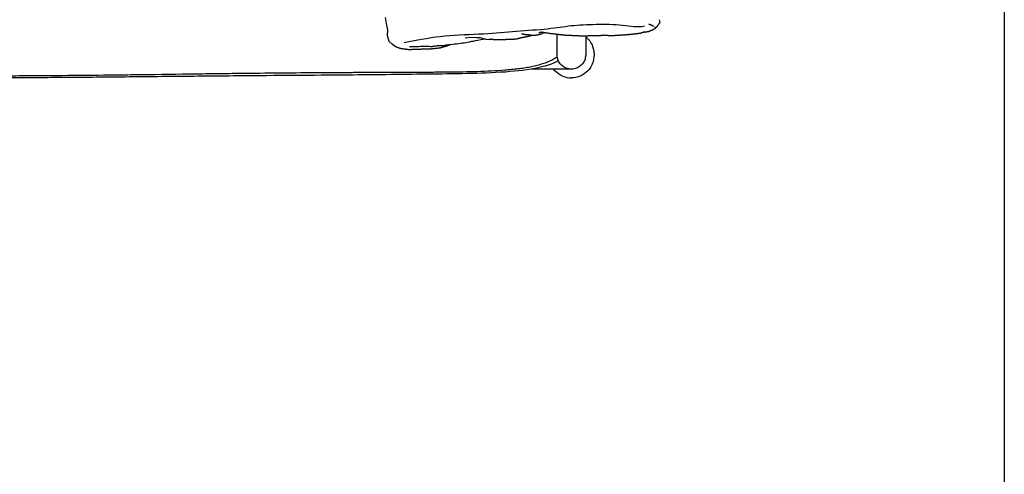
# Model space of a CAD drawing. Header units: millimetres. Extents: x -31695 to -21031, y -2517 to 7253.
# Tile 56 of 77: x -27590 to -26624, y 4195 to 4642. Entities that reach past the tile are written whole.
import ezdxf

# ---------------------------------------------------------------- set-up
doc = ezdxf.new("R2010")
doc.units = ezdxf.units.MM
doc.layers.add('2d', color=7, linetype='Continuous', true_color=0x000000)
doc.layers.add('layout', color=7, linetype='Continuous', true_color=0x717171)

msp = doc.modelspace()

# ---------------------------------------------------------------- linework, layer by layer
at = {"layer": '2d', "lineweight": -3}
for p, q in [((-27230.07, 4637.72), (-27230.93, 4643.73)), ((-26961.51, 4638.93), (-26962.13, 4641.57)), ((-27228.8, 4631.75), (-27230.07, 4637.72)), ((-27227.48, 4620.06), (-27228.89, 4626.16)), ((-27152.82, 4623.68), (-27147.25, 4624.35)), ((-27147.25, 4624.35), (-27141.64, 4623.97)), ((-27141.64, 4623.97), (-27138.19, 4624.06)), ((-27138.19, 4624.06), (-27132.67, 4622.54)), ((-27132.67, 4622.54), (-27129.34, 4622.21)), ((-27224.4, 4617.43), (-27227.48, 4620.06)), ((-27222.41, 4616), (-27224.4, 4617.43)), ((-27222.14, 4616.03), (-27222.41, 4616))]:
    msp.add_line(p, q, dxfattribs=at)
at = {"layer": '2d'}
for points, degree in [([(-27228.89, 4626.16), (-27229.1, 4627.09), (-27229.32, 4628.01), (-27228.41, 4629.87), (-27228.61, 4630.81), (-27228.8, 4631.75)], 5), ([(-26976.8, 4635.18), (-26983.59, 4633.49), (-26997.11, 4636.74), (-27024.65, 4636.94), (-27049.34, 4635.82), (-27069.61, 4632.15), (-27103.13, 4630.1), (-27133.04, 4627.2), (-27174.45, 4626.1), (-27195.24, 4622.23), (-27212.65, 4618.9)], 3), ([(-26972.65, 4637.41), (-26969.26, 4636.4), (-26967.98, 4635.08)], 2), ([(-27207.51, 4615.3), (-27201.06, 4615.12), (-27195.71, 4615.59), (-27193.24, 4615.72), (-27186.2, 4615.25), (-27183.56, 4615.49), (-27180.37, 4616.34), (-27175.49, 4616.05), (-27170.58, 4617.04), (-27163.73, 4617.65), (-27154.88, 4618.67), (-27149.24, 4619.8), (-27144.65, 4620.6), (-27133.59, 4622.79)], 3), ([(-27109.39, 4622.42), (-27108.01, 4622.46), (-27106.64, 4622.51), (-27103.65, 4622.49), (-27102.34, 4622.81), (-27101.02, 4623.14)], 5), ([(-27081.83, 4626.79), (-27081.08, 4626.91), (-27080.34, 4627.04), (-27078.8, 4627.28), (-27078.16, 4627.63), (-27077.51, 4627.99)], 5), ([(-27071.87, 4628.55), (-27062.18, 4627.3), (-27056.73, 4626.72)], 2), ([(-27049.18, 4626.27), (-27047.11, 4626.17), (-27045.03, 4626.08), (-27040.37, 4625.78), (-27038.29, 4625.81), (-27036.21, 4625.84)], 5), ([(-27190.2, 4612.97), (-27189.15, 4613), (-27188.1, 4613.03), (-27185.76, 4613.07), (-27184.72, 4613.19), (-27183.68, 4613.31)], 5)]:
    msp.add_open_spline(points, degree=degree, dxfattribs=at)
at = {"layer": '2d', "lineweight": -3}
for points, degree, knots in [([(-26972.62, 4630.09), (-26970.41, 4631), (-26968.21, 4631.91), (-26967.07, 4632.61), (-26965.93, 4633.31), (-26966.04, 4633.58), (-26966.14, 4633.85), (-26966.38, 4634.13), (-26966.63, 4634.4)], 2, [1, 1, 1, 2, 2, 3, 3, 4, 4, 4.389607, 4.389607, 4.389607]), ([(-26966.04, 4633.58), (-26965.83, 4633.57), (-26965.63, 4633.56), (-26964.75, 4634.52), (-26963.87, 4635.49), (-26962.69, 4637.21), (-26961.51, 4638.93)], 2, [2.230315, 2.230315, 2.230315, 3, 3, 4, 4, 5, 5, 5]), ([(-27120.47, 4621.98), (-27117.72, 4622.1), (-27114.96, 4622.21), (-27112.18, 4622.31), (-27109.39, 4622.42)], 2, [0, 0, 0, 1, 1, 2, 2, 2]), ([(-27101.02, 4623.14), (-27098.35, 4623.8), (-27095.69, 4624.46), (-27094.42, 4624.67), (-27093.16, 4624.88), (-27090.57, 4625.51), (-27087.99, 4626.14), (-27087, 4626.24), (-27086.02, 4626.35)], 2, [0, 0, 0, 1, 1, 2, 2, 3, 3, 3.371028, 3.371028, 3.371028]), ([(-27097.47, 4627.85), (-27096.59, 4627.7), (-27095.71, 4627.54), (-27094.4, 4627.24), (-27093.09, 4626.94), (-27092.06, 4626.96), (-27091.02, 4626.98)], 2, [2.328142, 2.328142, 2.328142, 3, 3, 4, 4, 4.37358, 4.37358, 4.37358]), ([(-27092.53, 4627.21), (-27089.62, 4626.77), (-27086.7, 4626.33), (-27085.45, 4626.37), (-27084.2, 4626.4), (-27083.02, 4626.6), (-27081.83, 4626.79)], 2, [0, 0, 0, 1, 1, 2, 2, 3, 3, 3]), ([(-27080.49, 4628.93), (-27079.14, 4629.24), (-27077.8, 4629.54), (-27074.84, 4629.05), (-27071.87, 4628.55)], 2, [0.531178, 0.531178, 0.531178, 1, 1, 2, 2, 2]), ([(-27077.51, 4627.99), (-27076.54, 4628.53), (-27075.56, 4629.07), (-27075.49, 4629.11), (-27075.41, 4629.16)], 2, [0, 0, 0, 1, 1, 1.033347, 1.033347, 1.033347]), ([(-27056.73, 4626.72), (-27056.65, 4626.71), (-27056.57, 4626.69), (-27055.81, 4626.62), (-27055.05, 4626.54), (-27052.12, 4626.4), (-27049.18, 4626.27)], 2, [1.973092, 1.973092, 1.973092, 2, 2, 3, 3, 4, 4, 4]), ([(-27036.21, 4625.84), (-27033.26, 4625.88), (-27030.31, 4625.91), (-27027.35, 4625.94), (-27024.39, 4625.97), (-27021.97, 4625.97), (-27019.54, 4625.96)], 2, [0, 0, 0, 1, 1, 2, 2, 2.810509, 2.810509, 2.810509]), ([(-27012.37, 4626.02), (-27012.9, 4626.06), (-27013.43, 4626.09), (-27016.46, 4626.07), (-27019.5, 4626.06)], 2, [-1, -1, -1, 0, 0, 0.993219, 0.993219, 0.993219]), ([(-27012.37, 4626.02), (-27009.29, 4626.11), (-27006.21, 4626.2), (-27003.07, 4626.39), (-26999.92, 4626.58), (-26996.7, 4626.79), (-26993.47, 4626.99), (-26990.18, 4627.35), (-26986.9, 4627.7), (-26983.56, 4628.09), (-26980.23, 4628.48)], 2, [0, 0, 0, 1, 1, 2, 2, 3, 3, 4, 4, 5, 5, 5]), ([(-27222.15, 4616.03), (-27222.13, 4615.93), (-27222.1, 4615.82), (-27221.03, 4615.31), (-27219.96, 4614.79), (-27218.34, 4614.19), (-27216.71, 4613.58), (-27215.31, 4613.34), (-27213.91, 4613.1), (-27211.02, 4612.74), (-27208.13, 4612.37), (-27205.2, 4612.47), (-27202.28, 4612.57), (-27199.3, 4612.67), (-27196.32, 4612.77), (-27193.26, 4612.87), (-27190.2, 4612.97)], 2, [-2.172599, -2.172599, -2.172599, -2, -2, -1, -1, 0, 0, 1, 1, 2, 2, 3, 3, 4, 4, 5, 5, 5]), ([(-27183.68, 4613.31), (-27180.4, 4613.68), (-27177.11, 4614.06), (-27174.01, 4614.98), (-27170.91, 4615.9), (-27169.13, 4616.6), (-27167.35, 4617.29)], 2, [0, 0, 0, 1.004246, 1.004246, 2.008491, 2.008491, 3.012737, 3.012737, 3.012737]), ([(-27062.43, 4605.02), (-27062.88, 4604.71), (-27063.34, 4604.41), (-27063.8, 4604.11), (-27065.24, 4603.2), (-27066.73, 4602.38), (-27068.26, 4601.62), (-27069.83, 4600.84), (-27071.43, 4600.14), (-27073.06, 4599.5), (-27074.71, 4598.86), (-27076.39, 4598.28), (-27078.08, 4597.75), (-27079.83, 4597.21), (-27081.6, 4596.72), (-27083.38, 4596.28), (-27085.26, 4595.82), (-27087.15, 4595.41), (-27089.06, 4595.04), (-27091.03, 4594.65), (-27093.01, 4594.31), (-27094.99, 4594.01), (-27096.99, 4593.7), (-27099, 4593.43), (-27101.01, 4593.19), (-27103.08, 4592.93), (-27105.16, 4592.71), (-27107.23, 4592.51), (-27109.41, 4592.3), (-27111.59, 4592.11), (-27113.77, 4591.93), (-27118.24, 4591.58), (-27122.71, 4591.3), (-27127.19, 4591.07), (-27131.78, 4590.83), (-27136.37, 4590.65), (-27140.97, 4590.5), (-27145.69, 4590.35), (-27150.41, 4590.24), (-27155.13, 4590.15), (-27159.97, 4590.07), (-27164.82, 4590.01), (-27169.66, 4589.97), (-27174.53, 4589.92), (-27179.4, 4589.89), (-27184.28, 4589.87), (-27189.39, 4589.85), (-27194.5, 4589.83), (-27199.61, 4589.81), (-27209.39, 4589.77), (-27219.17, 4589.73), (-27228.94, 4589.69), (-27234.06, 4589.67), (-27239.18, 4589.65), (-27244.3, 4589.63), (-27249.59, 4589.61), (-27254.88, 4589.58), (-27260.18, 4589.56), (-27265.76, 4589.53), (-27271.35, 4589.5), (-27276.94, 4589.47), (-27282.92, 4589.44), (-27288.9, 4589.4), (-27294.89, 4589.36), (-27307.82, 4589.28), (-27320.75, 4589.18), (-27333.68, 4589.06), (-27347.79, 4588.94), (-27361.89, 4588.8), (-27375.99, 4588.64), (-27383.43, 4588.55), (-27390.87, 4588.46), (-27398.31, 4588.36), (-27406.69, 4588.26), (-27415.06, 4588.15), (-27423.43, 4588.03), (-27441.61, 4587.79), (-27459.78, 4587.54), (-27477.95, 4587.31), (-27485.85, 4587.21), (-27493.75, 4587.11), (-27501.65, 4587.02), (-27517.32, 4586.84), (-27532.99, 4586.68), (-27548.66, 4586.55), (-27556.59, 4586.48), (-27564.51, 4586.43), (-27572.44, 4586.38), (-27580.65, 4586.33), (-27588.87, 4586.29), (-27597.09, 4586.25), (-27605.6, 4586.22), (-27614.11, 4586.2), (-27622.62, 4586.18), (-27631.42, 4586.17), (-27640.23, 4586.16), (-27649.03, 4586.17), (-27658.25, 4586.17), (-27667.47, 4586.18), (-27676.69, 4586.2), (-27691.69, 4586.23), (-27706.69, 4586.27), (-27721.69, 4586.31), (-27732.02, 4586.34), (-27742.35, 4586.38), (-27752.67, 4586.41), (-27763.38, 4586.44), (-27774.08, 4586.47), (-27784.79, 4586.49), (-27795.85, 4586.52), (-27806.92, 4586.54), (-27817.98, 4586.56), (-27829.32, 4586.58), (-27840.66, 4586.59), (-27852.01, 4586.6), (-27863.49, 4586.61), (-27874.97, 4586.61), (-27886.45, 4586.61), (-27897.81, 4586.62), (-27909.18, 4586.61), (-27920.54, 4586.6), (-27931.78, 4586.59), (-27943.02, 4586.58), (-27954.26, 4586.57), (-27959.79, 4586.56), (-27965.33, 4586.55), (-27970.86, 4586.54), (-27976.43, 4586.53), (-27981.99, 4586.51), (-27987.56, 4586.5), (-27998.31, 4586.48), (-28009.05, 4586.45), (-28019.8, 4586.42), (-28030.06, 4586.39), (-28040.31, 4586.36), (-28050.57, 4586.32), (-28058.8, 4586.3), (-28067.02, 4586.28), (-28075.24, 4586.26), (-28081.99, 4586.24), (-28088.74, 4586.22), (-28095.49, 4586.21), (-28104.85, 4586.19), (-28114.22, 4586.17), (-28123.59, 4586.17), (-28128.16, 4586.17), (-28132.73, 4586.16), (-28137.3, 4586.17), (-28141.67, 4586.17), (-28146.05, 4586.17), (-28150.42, 4586.18), (-28158.88, 4586.19), (-28167.34, 4586.21), (-28175.8, 4586.24), (-28183.96, 4586.27), (-28192.12, 4586.31), (-28200.29, 4586.36), (-28208.31, 4586.41), (-28216.34, 4586.46), (-28224.37, 4586.53), (-28232.27, 4586.59), (-28240.17, 4586.66), (-28248.07, 4586.74), (-28255.94, 4586.82), (-28263.8, 4586.9), (-28271.66, 4586.99), (-28279.55, 4587.08), (-28287.45, 4587.18), (-28295.34, 4587.28), (-28312.88, 4587.5), (-28330.41, 4587.74), (-28347.95, 4587.97), (-28357.16, 4588.1), (-28366.36, 4588.22), (-28375.57, 4588.34), (-28382.95, 4588.43), (-28390.34, 4588.52), (-28397.72, 4588.61), (-28411.8, 4588.78), (-28425.88, 4588.92), (-28439.96, 4589.05), (-28452.9, 4589.16), (-28465.83, 4589.26), (-28478.77, 4589.35), (-28490.41, 4589.42), (-28502.06, 4589.49), (-28513.71, 4589.55), (-28519.08, 4589.57), (-28524.46, 4589.6), (-28529.84, 4589.62), (-28534.93, 4589.65), (-28540.01, 4589.67), (-28545.1, 4589.69), (-28550.02, 4589.71), (-28554.94, 4589.72), (-28559.86, 4589.74), (-28564.74, 4589.76), (-28569.62, 4589.78), (-28574.5, 4589.8), (-28576.95, 4589.81), (-28579.4, 4589.82), (-28581.85, 4589.83), (-28584.56, 4589.84), (-28587.27, 4589.85), (-28589.98, 4589.86), (-28594.85, 4589.89), (-28599.72, 4589.91), (-28604.59, 4589.95), (-28609.44, 4589.99), (-28614.29, 4590.05), (-28619.14, 4590.13), (-28623.92, 4590.21), (-28628.7, 4590.31), (-28633.48, 4590.46), (-28638.14, 4590.6), (-28642.79, 4590.78), (-28647.45, 4591.01), (-28649.7, 4591.12), (-28651.94, 4591.25), (-28654.18, 4591.38), (-28656.38, 4591.52), (-28658.58, 4591.67), (-28660.78, 4591.84), (-28661.84, 4591.92), (-28662.89, 4592), (-28663.95, 4592.09), (-28665.04, 4592.18), (-28666.12, 4592.28), (-28667.21, 4592.38), (-28669.3, 4592.57), (-28671.39, 4592.79), (-28673.48, 4593.03), (-28675.5, 4593.27), (-28677.52, 4593.53), (-28679.54, 4593.82), (-28681.54, 4594.11), (-28683.54, 4594.44), (-28685.52, 4594.81), (-28687.44, 4595.16), (-28689.35, 4595.56), (-28691.25, 4596), (-28693.05, 4596.42), (-28694.83, 4596.89), (-28696.6, 4597.41), (-28698.32, 4597.92), (-28700.01, 4598.48), (-28701.69, 4599.1), (-28703.3, 4599.71), (-28704.9, 4600.37), (-28706.46, 4601.1), (-28707.98, 4601.82), (-28709.47, 4602.6), (-28710.91, 4603.45), (-28711.74, 4603.94), (-28712.54, 4604.45), (-28713.33, 4604.99)], 3, [123.40958, 123.40958, 123.40958, 123.40958, 123.573426, 123.573426, 123.573426, 124.082513, 124.082513, 124.082513, 124.605763, 124.605763, 124.605763, 125.135287, 125.135287, 125.135287, 125.6836, 125.6836, 125.6836, 126.262612, 126.262612, 126.262612, 126.862322, 126.862322, 126.862322, 127.467745, 127.467745, 127.467745, 128.091489, 128.091489, 128.091489, 128.744952, 128.744952, 128.744952, 130.084785, 130.084785, 130.084785, 131.459032, 131.459032, 131.459032, 132.869635, 132.869635, 132.869635, 134.317959, 134.317959, 134.317959, 135.773742, 135.773742, 135.773742, 137.301573, 137.301573, 137.301573, 140.223608, 140.223608, 140.223608, 141.752832, 141.752832, 141.752832, 143.334549, 143.334549, 143.334549, 145.004374, 145.004374, 145.004374, 146.792059, 146.792059, 146.792059, 150.656176, 150.656176, 150.656176, 154.870764, 154.870764, 154.870764, 157.09355, 157.09355, 157.09355, 159.596134, 159.596134, 159.596134, 165.0268, 165.0268, 165.0268, 167.38674, 167.38674, 167.38674, 172.069808, 172.069808, 172.069808, 174.438057, 174.438057, 174.438057, 176.892919, 176.892919, 176.892919, 179.43629, 179.43629, 179.43629, 182.066984, 182.066984, 182.066984, 184.82187, 184.82187, 184.82187, 189.304656, 189.304656, 189.304656, 192.390591, 192.390591, 192.390591, 195.589286, 195.589286, 195.589286, 198.895752, 198.895752, 198.895752, 202.28459, 202.28459, 202.28459, 205.714773, 205.714773, 205.714773, 209.110852, 209.110852, 209.110852, 212.469136, 212.469136, 212.469136, 214.122485, 214.122485, 214.122485, 215.785938, 215.785938, 215.785938, 218.99699, 218.99699, 218.99699, 222.062311, 222.062311, 222.062311, 224.520057, 224.520057, 224.520057, 226.536529, 226.536529, 226.536529, 229.335435, 229.335435, 229.335435, 230.701631, 230.701631, 230.701631, 232.007882, 232.007882, 232.007882, 234.53643, 234.53643, 234.53643, 236.97492, 236.97492, 236.97492, 239.374191, 239.374191, 239.374191, 241.73482, 241.73482, 241.73482, 244.084064, 244.084064, 244.084064, 246.443005, 246.443005, 246.443005, 251.683282, 251.683282, 251.683282, 254.434549, 254.434549, 254.434549, 256.640767, 256.640767, 256.640767, 260.848549, 260.848549, 260.848549, 264.713541, 264.713541, 264.713541, 268.193598, 268.193598, 268.193598, 269.801052, 269.801052, 269.801052, 271.320751, 271.320751, 271.320751, 272.791519, 272.791519, 272.791519, 274.249481, 274.249481, 274.249481, 274.981902, 274.981902, 274.981902, 275.791413, 275.791413, 275.791413, 277.247446, 277.247446, 277.247446, 278.696919, 278.696919, 278.696919, 280.12568, 280.12568, 280.12568, 281.518719, 281.518719, 281.518719, 282.190662, 282.190662, 282.190662, 282.849277, 282.849277, 282.849277, 283.165964, 283.165964, 283.165964, 283.492185, 283.492185, 283.492185, 284.119695, 284.119695, 284.119695, 284.729035, 284.729035, 284.729035, 285.333161, 285.333161, 285.333161, 285.916444, 285.916444, 285.916444, 286.467736, 286.467736, 286.467736, 287.001321, 287.001321, 287.001321, 287.51769, 287.51769, 287.51769, 288.019306, 288.019306, 288.019306, 288.304958, 288.304958, 288.304958, 288.304958]), ([(-27061.31, 4601.26), (-27065.91, 4598.68), (-27070.98, 4596.84), (-27076.12, 4595.45), (-27086.42, 4592.65), (-27098.09, 4591.38), (-27108.73, 4590.53), (-27120.99, 4589.55), (-27133.86, 4589.04), (-27146.14, 4588.72), (-27159.25, 4588.38), (-27172.36, 4588.26), (-27185.44, 4588.11), (-27198.74, 4587.96), (-27211.99, 4587.79), (-27225.19, 4587.64), (-27239.84, 4587.46), (-27254.31, 4587.3), (-27268.6, 4587.17), (-27285.67, 4587.02), (-27302.51, 4586.9), (-27319.12, 4586.78), (-27338.38, 4586.64), (-27357.45, 4586.5), (-27376.34, 4586.33), (-27397.19, 4586.15), (-27417.92, 4585.95), (-27438.54, 4585.74), (-27459.93, 4585.52), (-27481.31, 4585.3), (-27502.68, 4585.1), (-27524.1, 4584.9), (-27545.48, 4584.72), (-27566.82, 4584.58), (-27589.4, 4584.43), (-27612.33, 4584.33), (-27634.86, 4584.27), (-27654.8, 4584.22), (-27674.58, 4584.19), (-27694.44, 4584.17), (-27699.61, 4584.16), (-27705.18, 4584.15), (-27711.14, 4584.14), (-27741.19, 4584.1), (-27766.28, 4584.03), (-27796.04, 4583.89), (-27806.11, 4583.85), (-27816.15, 4583.8), (-27830.11, 4583.73), (-27834.79, 4583.7), (-27839.89, 4583.68), (-27851.93, 4583.62), (-27851.9, 4583.62)], 3, [188.683472, 188.683472, 188.683472, 188.683472, 190.316543, 190.316543, 190.316543, 193.620357, 193.620357, 193.620357, 197.352184, 197.352184, 197.352184, 201.268906, 201.268906, 201.268906, 205.228516, 205.228516, 205.228516, 209.552807, 209.552807, 209.552807, 214.584641, 214.584641, 214.584641, 220.283591, 220.283591, 220.283591, 226.479686, 226.479686, 226.479686, 232.868373, 232.868373, 232.868373, 239.257201, 239.257201, 239.257201, 246.040052, 246.040052, 246.040052, 251.998998, 251.998998, 251.998998, 253.675175, 253.675175, 253.675175, 262.259801, 262.259801, 262.259801, 266.22373, 266.22373, 267.808172, 267.808172, 268.223589, 268.223589, 268.223589, 268.223589]), ([(-27048.54, 4593.03), (-27050.31, 4593.03), (-27052.08, 4593.37), (-27053.72, 4594.02), (-27055.02, 4594.53), (-27056.24, 4595.24), (-27058.42, 4596.99), (-27059.38, 4598.03), (-27060.96, 4600.34), (-27061.57, 4601.62), (-27062.39, 4604.29), (-27062.6, 4605.69), (-27062.6, 4607.09)], 3, [-0.722583, -0.722583, -0.722583, -0.722583, 0, 0, 0, 4.193899, 4.193899, 8.387798, 8.387798, 12.581697, 12.581697, 16.775596, 16.775596, 16.775596, 16.775596]), ([(-27034.49, 4607.09), (-27034.49, 4605.69), (-27034.7, 4604.29), (-27035.52, 4601.62), (-27036.13, 4600.34), (-27037.71, 4598.03), (-27038.67, 4596.99), (-27040.85, 4595.24), (-27042.07, 4594.53), (-27043.37, 4594.02), (-27045.01, 4593.37), (-27046.78, 4593.03), (-27048.54, 4593.03)], 3, [0, 0, 0, 0, 4.193899, 4.193899, 8.387798, 8.387798, 12.581697, 12.581697, 16.775596, 16.775596, 16.775596, 17.498175, 17.498175, 17.498175, 17.498175])]:
    msp.add_open_spline(points, degree=degree, knots=knots, dxfattribs=at)
for points, degree in [([(-27126, 4622.31), (-27127.67, 4622.26), (-27129.34, 4622.21)], 2), ([(-27125.83, 4622.31), (-27123.15, 4622.14), (-27120.47, 4621.98)], 2), ([(-27062.6, 4607.09), (-27062.6, 4617.24), (-27062.6, 4627.39)], 2), ([(-27034.49, 4625.86), (-27034.49, 4616.47), (-27034.49, 4607.09)], 2), ([(-27034.49, 4624.76), (-27031.48, 4622.42), (-27029.15, 4619.25), (-27027.69, 4615.72)], 3), ([(-27019.54, 4626.06), (-27019.5, 4626.05), (-27019.45, 4626.05)], 2), ([(-26976.79, 4629.43), (-26978.51, 4628.95), (-26980.23, 4628.48)], 2), ([(-26976.79, 4629.43), (-26974.71, 4629.76), (-26972.62, 4630.09)], 2), ([(-27026.47, 4611.82), (-27026.76, 4613.16), (-27027.17, 4614.46), (-27027.69, 4615.72)], 3), ([(-27025.95, 4607.09), (-27025.95, 4608.64), (-27026.12, 4610.19), (-27026.44, 4611.71)], 3), ([(-27062.65, 4607.09), (-27062.65, 4607.48), (-27062.64, 4607.88), (-27062.6, 4608.27)], 3), ([(-27034.49, 4607.09), (-27034.49, 4607.09), (-27034.49, 4607.09), (-27034.49, 4607.09)], 3), ([(-27027.69, 4598.45), (-27026.56, 4601.18), (-27025.95, 4604.14), (-27025.95, 4607.09)], 3), ([(-27048.59, 4593.03), (-27067.94, 4593.03), (-27087.29, 4593.03)], 2), ([(-27064.51, 4591.11), (-27065.12, 4591.71), (-27065.68, 4592.35), (-27066.21, 4593.02)], 3), ([(-27061.09, 4600.66), (-27061.09, 4600.67), (-27061.1, 4600.68), (-27061.1, 4600.69)], 3), ([(-27048.54, 4593.03), (-27048.54, 4593.03), (-27048.54, 4593.03), (-27048.54, 4593.03)], 3), ([(-27048.54, 4593.03), (-27048.54, 4593.03), (-27048.54, 4593.03), (-27048.54, 4593.03)], 3), ([(-27027.69, 4598.45), (-27028.83, 4595.72), (-27030.48, 4593.2), (-27032.57, 4591.11)], 3), ([(-27057.18, 4586.24), (-27059.91, 4587.37), (-27062.43, 4589.03), (-27064.51, 4591.11)], 3), ([(-27057.18, 4586.24), (-27054.44, 4585.11), (-27051.49, 4584.5), (-27048.54, 4584.5)], 3), ([(-27039.91, 4586.24), (-27042.64, 4585.11), (-27045.59, 4584.5), (-27048.54, 4584.5)], 3), ([(-27032.57, 4591.11), (-27034.65, 4589.03), (-27037.17, 4587.37), (-27039.91, 4586.24)], 3)]:
    msp.add_open_spline(points, degree=degree, dxfattribs=at)
at = {"layer": 'layout', "linetype": 'Continuous'}
msp.add_lwpolyline([(-26623.5, 6771.06), (-26623.5, -2517.5)], dxfattribs=at)

doc.saveas('drawing.dxf')
